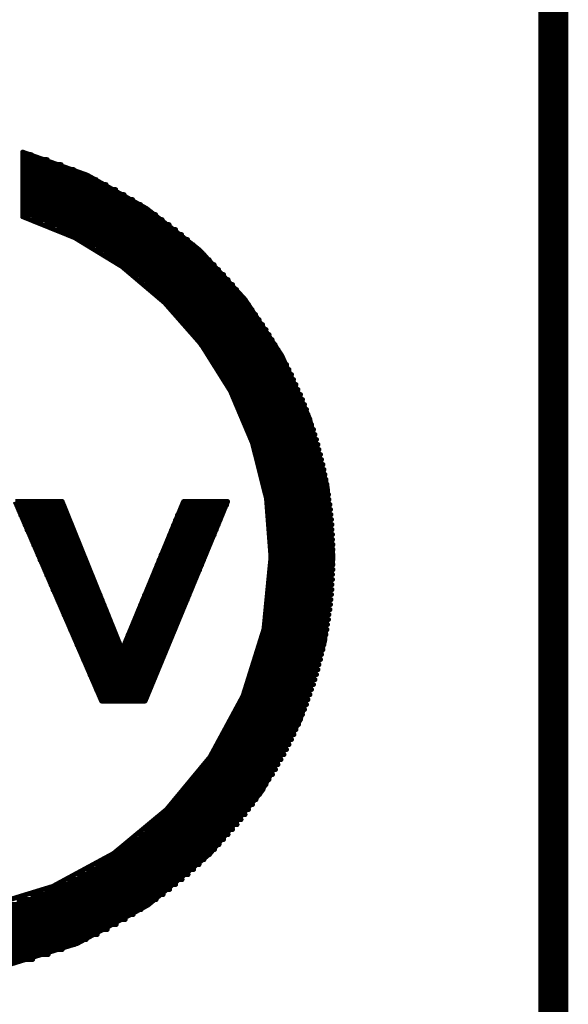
# Model space of a CAD drawing. Extents: x -0.07 to 0.95, y -0.15 to 2.1.
# Tile 10 of 15: x 0.84 to 0.95, y 0.75 to 0.95. Entities that reach past the tile are written whole.
import ezdxf

# ---------------------------------------------------------------- set-up
doc = ezdxf.new("R2010")
doc.units = 0
doc.layers.get('0').update_dxf_attribs({"linetype": 'CONTINUOUS'})
doc.layers.add('gko', color=6, linetype='CONTINUOUS')
doc.layers.add('gto', color=2, linetype='CONTINUOUS')

# ---------------------------------------------------------------- blocks, each defined once
blk = doc.blocks.new('D15')
at = {"const_width": 0.0005}
blk.add_lwpolyline([(-0.00025, 0, 1), (0.00025, 0, 1)], format="xyb", close=True, dxfattribs=at)

msp = doc.modelspace()

# ---------------------------------------------------------------- linework, layer by layer
at = {"layer": 'gko', "color": 6, "const_width": 0.006}
msp.add_lwpolyline([(0.95, -0.05), (0.95, 2.01)], dxfattribs=at)
at = {"layer": 'gto', "color": 2, "const_width": 0.001}
for points in [[(0.8438, 0.9239), (0.8567, 0.9193)], [(0.8438, 0.911), (0.8438, 0.9239)], [(0.8438, 0.9234), (0.8455, 0.9234)], [(0.8438, 0.9224), (0.8487, 0.9224)], [(0.8438, 0.9214), (0.8515, 0.9214)], [(0.8438, 0.9204), (0.854, 0.9204)], [(0.8438, 0.9194), (0.8563, 0.9194)], [(0.8438, 0.9184), (0.8585, 0.9184)], [(0.8567, 0.9193), (0.8686, 0.9126)], [(0.8438, 0.9174), (0.8605, 0.9174)], [(0.8438, 0.9164), (0.8624, 0.9164)], [(0.8438, 0.9154), (0.8641, 0.9154)], [(0.8438, 0.9144), (0.8658, 0.9144)], [(0.8438, 0.9134), (0.8674, 0.9134)], [(0.8438, 0.9124), (0.8689, 0.9124)], [(0.8686, 0.9126), (0.8792, 0.9043)], [(0.8438, 0.9114), (0.8704, 0.9114)], [(0.8438, 0.911), (0.8542, 0.9068)], [(0.8456, 0.9104), (0.8717, 0.9104)], [(0.8483, 0.9094), (0.8731, 0.9094)], [(0.8507, 0.9084), (0.8744, 0.9084)], [(0.8529, 0.9074), (0.8756, 0.9074)], [(0.8542, 0.9068), (0.8637, 0.901)], [(0.8549, 0.9064), (0.8768, 0.9064)], [(0.8567, 0.9054), (0.8779, 0.9054)], [(0.8585, 0.9044), (0.879, 0.9044)], [(0.8792, 0.9043), (0.8883, 0.8944)], [(0.8601, 0.9034), (0.8801, 0.9034)], [(0.8616, 0.9024), (0.8811, 0.9024)], [(0.8631, 0.9014), (0.8821, 0.9014)], [(0.8637, 0.901), (0.8722, 0.8938)], [(0.8645, 0.9004), (0.883, 0.9004)], [(0.8658, 0.8994), (0.884, 0.8994)], [(0.8671, 0.8984), (0.8849, 0.8984)], [(0.8683, 0.8974), (0.8858, 0.8974)], [(0.8694, 0.8964), (0.8866, 0.8964)], [(0.8705, 0.8954), (0.8874, 0.8954)], [(0.8716, 0.8944), (0.8882, 0.8944)], [(0.8722, 0.8938), (0.8795, 0.8855)], [(0.8883, 0.8944), (0.8957, 0.8831)], [(0.8726, 0.8934), (0.889, 0.8934)], [(0.8736, 0.8924), (0.8897, 0.8924)], [(0.8745, 0.8914), (0.8904, 0.8914)], [(0.8754, 0.8904), (0.8911, 0.8904)], [(0.8763, 0.8894), (0.8918, 0.8894)], [(0.8772, 0.8884), (0.8925, 0.8884)], [(0.878, 0.8874), (0.8931, 0.8874)], [(0.8788, 0.8864), (0.8937, 0.8864)], [(0.8795, 0.8855), (0.8854, 0.8761)], [(0.8795, 0.8854), (0.8943, 0.8854)], [(0.8802, 0.8844), (0.8949, 0.8844)], [(0.8809, 0.8834), (0.8955, 0.8834)], [(0.8816, 0.8824), (0.896, 0.8824)], [(0.8957, 0.8831), (0.9012, 0.8706)], [(0.8823, 0.8814), (0.8966, 0.8814)], [(0.8829, 0.8804), (0.8971, 0.8804)], [(0.8835, 0.8794), (0.8976, 0.8794)], [(0.8841, 0.8784), (0.898, 0.8784)], [(0.8847, 0.8774), (0.8985, 0.8774)], [(0.8852, 0.8764), (0.8989, 0.8764)], [(0.8854, 0.8761), (0.8898, 0.8657)], [(0.8857, 0.8754), (0.8994, 0.8754)], [(0.8862, 0.8744), (0.8998, 0.8744)], [(0.8867, 0.8734), (0.9002, 0.8734)], [(0.8872, 0.8724), (0.9006, 0.8724)], [(0.8876, 0.8714), (0.9009, 0.8714)], [(0.888, 0.8704), (0.9013, 0.8704)], [(0.9012, 0.8706), (0.9047, 0.8571)], [(0.8885, 0.8694), (0.9016, 0.8694)], [(0.8888, 0.8684), (0.902, 0.8684)], [(0.8892, 0.8674), (0.9023, 0.8674)], [(0.8896, 0.8664), (0.9026, 0.8664)], [(0.8898, 0.8657), (0.8926, 0.8546)], [(0.8899, 0.8654), (0.9029, 0.8654)], [(0.8902, 0.8644), (0.9031, 0.8644)], [(0.8905, 0.8634), (0.9034, 0.8634)], [(0.8908, 0.8624), (0.9036, 0.8624)], [(0.8911, 0.8614), (0.9039, 0.8614)], [(0.8914, 0.8604), (0.9041, 0.8604)], [(0.8916, 0.8594), (0.9043, 0.8594)], [(0.8918, 0.8584), (0.9045, 0.8584)], [(0.8921, 0.8574), (0.9047, 0.8574)], [(0.8923, 0.8564), (0.9048, 0.8564)], [(0.9047, 0.8571), (0.9059, 0.8429)], [(0.8924, 0.8554), (0.905, 0.8554)], [(0.8926, 0.8546), (0.8935, 0.8429)], [(0.8926, 0.8544), (0.9051, 0.8544)], [(0.8423, 0.854), (0.8596, 0.8141)], [(0.8423, 0.854), (0.8517, 0.854)], [(0.8426, 0.8533), (0.852, 0.8533)], [(0.8517, 0.854), (0.8637, 0.8243)], [(0.8637, 0.8243), (0.876, 0.854)], [(0.8683, 0.8141), (0.8848, 0.854)], [(0.8757, 0.8533), (0.8846, 0.8533)], [(0.876, 0.854), (0.8848, 0.854)], [(0.8928, 0.8534), (0.9053, 0.8534)], [(0.843, 0.8523), (0.8524, 0.8523)], [(0.8434, 0.8513), (0.8528, 0.8513)], [(0.8748, 0.8513), (0.8837, 0.8513)], [(0.8753, 0.8523), (0.8841, 0.8523)], [(0.8929, 0.8524), (0.9054, 0.8524)], [(0.893, 0.8514), (0.9055, 0.8514)], [(0.8439, 0.8503), (0.8532, 0.8503)], [(0.8443, 0.8493), (0.8536, 0.8493)], [(0.874, 0.8493), (0.8829, 0.8493)], [(0.8744, 0.8503), (0.8833, 0.8503)], [(0.8931, 0.8504), (0.9056, 0.8504)], [(0.8932, 0.8494), (0.9057, 0.8494)], [(0.8447, 0.8483), (0.854, 0.8483)], [(0.8452, 0.8473), (0.8544, 0.8473)], [(0.8732, 0.8473), (0.8821, 0.8473)], [(0.8736, 0.8483), (0.8825, 0.8483)], [(0.8933, 0.8484), (0.9057, 0.8484)], [(0.8934, 0.8474), (0.9058, 0.8474)], [(0.8456, 0.8463), (0.8548, 0.8463)], [(0.846, 0.8453), (0.8552, 0.8453)], [(0.8724, 0.8453), (0.8812, 0.8453)], [(0.8728, 0.8463), (0.8816, 0.8463)], [(0.8934, 0.8464), (0.9058, 0.8464)], [(0.8935, 0.8454), (0.9059, 0.8454)], [(0.8465, 0.8443), (0.8556, 0.8443)], [(0.8469, 0.8433), (0.856, 0.8433)], [(0.8715, 0.8433), (0.8804, 0.8433)], [(0.872, 0.8443), (0.8808, 0.8443)], [(0.8921, 0.8285), (0.8935, 0.8429)], [(0.8935, 0.8444), (0.9059, 0.8444)], [(0.8935, 0.8434), (0.9059, 0.8434)], [(0.9042, 0.826), (0.9059, 0.8429)], [(0.8473, 0.8423), (0.8564, 0.8423)], [(0.8478, 0.8413), (0.8568, 0.8413)], [(0.8707, 0.8413), (0.8796, 0.8413)], [(0.8711, 0.8423), (0.88, 0.8423)], [(0.8935, 0.8424), (0.9059, 0.8424)], [(0.8935, 0.8414), (0.9059, 0.8414)], [(0.8482, 0.8403), (0.8572, 0.8403)], [(0.8486, 0.8393), (0.8576, 0.8393)], [(0.8699, 0.8393), (0.8787, 0.8393)], [(0.8703, 0.8403), (0.8792, 0.8403)], [(0.8934, 0.8394), (0.9058, 0.8394)], [(0.8935, 0.8404), (0.9059, 0.8404)], [(0.8491, 0.8383), (0.858, 0.8383)], [(0.8495, 0.8373), (0.8584, 0.8373)], [(0.8691, 0.8373), (0.8779, 0.8373)], [(0.8695, 0.8383), (0.8783, 0.8383)], [(0.8933, 0.8374), (0.9057, 0.8374)], [(0.8934, 0.8384), (0.9058, 0.8384)], [(0.8499, 0.8363), (0.8588, 0.8363)], [(0.8504, 0.8353), (0.8593, 0.8353)], [(0.8682, 0.8353), (0.8771, 0.8353)], [(0.8687, 0.8363), (0.8775, 0.8363)], [(0.8931, 0.8354), (0.9056, 0.8354)], [(0.8932, 0.8364), (0.9057, 0.8364)], [(0.8508, 0.8343), (0.8597, 0.8343)], [(0.8513, 0.8333), (0.8601, 0.8333)], [(0.8674, 0.8333), (0.8762, 0.8333)], [(0.8678, 0.8343), (0.8767, 0.8343)], [(0.8929, 0.8334), (0.9054, 0.8334)], [(0.893, 0.8344), (0.9055, 0.8344)], [(0.8517, 0.8323), (0.8605, 0.8323)], [(0.8521, 0.8313), (0.8609, 0.8313)], [(0.8666, 0.8313), (0.8754, 0.8313)], [(0.867, 0.8323), (0.8758, 0.8323)], [(0.8926, 0.8314), (0.9051, 0.8314)], [(0.8928, 0.8324), (0.9053, 0.8324)], [(0.8526, 0.8303), (0.8613, 0.8303)], [(0.853, 0.8293), (0.8617, 0.8293)], [(0.8658, 0.8293), (0.8746, 0.8293)], [(0.8662, 0.8303), (0.875, 0.8303)], [(0.8923, 0.8294), (0.9048, 0.8294)], [(0.8924, 0.8304), (0.905, 0.8304)], [(0.8534, 0.8283), (0.8621, 0.8283)], [(0.8539, 0.8273), (0.8625, 0.8273)], [(0.8649, 0.8273), (0.8737, 0.8273)], [(0.8654, 0.8283), (0.8742, 0.8283)], [(0.8879, 0.8151), (0.8921, 0.8285)], [(0.8918, 0.8274), (0.9045, 0.8274)], [(0.8921, 0.8284), (0.9047, 0.8284)], [(0.8543, 0.8263), (0.8629, 0.8263)], [(0.8547, 0.8253), (0.8633, 0.8253)], [(0.8641, 0.8253), (0.8729, 0.8253)], [(0.8645, 0.8263), (0.8733, 0.8263)], [(0.8914, 0.8254), (0.9041, 0.8254)], [(0.8916, 0.8264), (0.9043, 0.8264)], [(0.8993, 0.8103), (0.9042, 0.826)], [(0.8552, 0.8243), (0.8637, 0.8243)], [(0.8556, 0.8233), (0.8721, 0.8233)], [(0.8637, 0.8243), (0.8725, 0.8243)], [(0.8908, 0.8234), (0.9036, 0.8234)], [(0.8911, 0.8244), (0.9039, 0.8244)], [(0.856, 0.8223), (0.8717, 0.8223)], [(0.8565, 0.8213), (0.8712, 0.8213)], [(0.8902, 0.8214), (0.9031, 0.8214)], [(0.8905, 0.8224), (0.9034, 0.8224)], [(0.8569, 0.8203), (0.8708, 0.8203)], [(0.8573, 0.8193), (0.8704, 0.8193)], [(0.8896, 0.8194), (0.9026, 0.8194)], [(0.8899, 0.8204), (0.9029, 0.8204)], [(0.8578, 0.8183), (0.87, 0.8183)], [(0.8582, 0.8173), (0.8696, 0.8173)], [(0.8888, 0.8174), (0.902, 0.8174)], [(0.8892, 0.8184), (0.9023, 0.8184)], [(0.8586, 0.8163), (0.8692, 0.8163)], [(0.8591, 0.8153), (0.8688, 0.8153)], [(0.8813, 0.8029), (0.8879, 0.8151)], [(0.888, 0.8154), (0.9013, 0.8154)], [(0.8885, 0.8164), (0.9016, 0.8164)], [(0.8595, 0.8143), (0.8683, 0.8143)], [(0.8596, 0.8141), (0.8683, 0.8141)], [(0.8872, 0.8134), (0.9006, 0.8134)], [(0.8876, 0.8144), (0.9009, 0.8144)], [(0.8862, 0.8114), (0.8998, 0.8114)], [(0.8867, 0.8124), (0.9002, 0.8124)], [(0.8852, 0.8094), (0.899, 0.8094)], [(0.8857, 0.8104), (0.8994, 0.8104)], [(0.8916, 0.796), (0.8993, 0.8103)], [(0.8841, 0.8074), (0.8981, 0.8074)], [(0.8847, 0.8084), (0.8985, 0.8084)], [(0.8829, 0.8054), (0.8971, 0.8054)], [(0.8835, 0.8064), (0.8976, 0.8064)], [(0.8816, 0.8034), (0.8961, 0.8034)], [(0.8823, 0.8044), (0.8966, 0.8044)], [(0.8726, 0.7924), (0.8813, 0.8029)], [(0.8803, 0.8014), (0.8949, 0.8014)], [(0.881, 0.8024), (0.8955, 0.8024)], [(0.8788, 0.7994), (0.8938, 0.7994)], [(0.8795, 0.8004), (0.8944, 0.8004)], [(0.8772, 0.7974), (0.8925, 0.7974)], [(0.878, 0.7984), (0.8931, 0.7984)], [(0.8755, 0.7954), (0.8912, 0.7954)], [(0.8763, 0.7964), (0.8919, 0.7964)], [(0.8813, 0.7836), (0.8916, 0.796)], [(0.8736, 0.7934), (0.8898, 0.7934)], [(0.8745, 0.7944), (0.8905, 0.7944)], [(0.862, 0.7836), (0.8726, 0.7924)], [(0.8716, 0.7914), (0.8883, 0.7914)], [(0.8726, 0.7924), (0.889, 0.7924)], [(0.8694, 0.7894), (0.8867, 0.7894)], [(0.8705, 0.7904), (0.8875, 0.7904)], [(0.8671, 0.7874), (0.8849, 0.7874)], [(0.8683, 0.7884), (0.8858, 0.7884)], [(0.8658, 0.7864), (0.884, 0.7864)], [(0.8498, 0.777), (0.862, 0.7836)], [(0.8631, 0.7844), (0.8822, 0.7844)], [(0.8645, 0.7854), (0.8831, 0.7854)], [(0.8689, 0.7733), (0.8813, 0.7836)], [(0.8601, 0.7824), (0.8801, 0.7824)], [(0.8617, 0.7834), (0.8812, 0.7834)], [(0.8567, 0.7804), (0.878, 0.7804)], [(0.8585, 0.7814), (0.8791, 0.7814)], [(0.8529, 0.7784), (0.8757, 0.7784)], [(0.8549, 0.7794), (0.8769, 0.7794)], [(0.8364, 0.7729), (0.8498, 0.777)], [(0.8483, 0.7764), (0.8732, 0.7764)], [(0.8507, 0.7774), (0.8744, 0.7774)], [(0.8426, 0.7744), (0.8705, 0.7744)], [(0.8456, 0.7754), (0.8719, 0.7754)], [(0.834, 0.7724), (0.8675, 0.7724)], [(0.8389, 0.7734), (0.869, 0.7734)], [(0.8547, 0.7656), (0.8689, 0.7733)], [(0.7797, 0.7704), (0.8643, 0.7704)], [(0.8238, 0.7714), (0.8659, 0.7714)], [(0.7815, 0.7694), (0.8625, 0.7694)], [(0.7833, 0.7684), (0.8607, 0.7684)], [(0.7853, 0.7674), (0.8587, 0.7674)], [(0.7874, 0.7664), (0.8565, 0.7664)], [(0.7898, 0.7654), (0.8542, 0.7654)], [(0.7923, 0.7644), (0.8517, 0.7644)], [(0.8389, 0.7607), (0.8547, 0.7656)], [(0.7951, 0.7634), (0.8489, 0.7634)], [(0.7982, 0.7624), (0.8458, 0.7624)]]:
    msp.add_lwpolyline(points, dxfattribs=at)

# ---------------------------------------------------------------- block references
at = {"layer": 'gto'}
for p in [(0.8438, 0.9239), (0.8438, 0.9239), (0.8438, 0.9234), (0.8455, 0.9234), (0.8438, 0.9224), (0.8438, 0.9214), (0.8487, 0.9224), (0.8515, 0.9214), (0.8438, 0.9204), (0.8438, 0.9194), (0.854, 0.9204), (0.8563, 0.9194), (0.8438, 0.9184), (0.8567, 0.9193), (0.8585, 0.9184), (0.8438, 0.9174), (0.8438, 0.9164), (0.8605, 0.9174), (0.8624, 0.9164), (0.8438, 0.9154), (0.8438, 0.9144), (0.8641, 0.9154), (0.8658, 0.9144), (0.8438, 0.9134), (0.8438, 0.9124), (0.8674, 0.9134), (0.8686, 0.9126), (0.8686, 0.9126), (0.8689, 0.9124), (0.8438, 0.9114), (0.8438, 0.911), (0.8438, 0.911), (0.8456, 0.9104), (0.8704, 0.9114), (0.8717, 0.9104), (0.8483, 0.9094), (0.8507, 0.9084), (0.8731, 0.9094), (0.8744, 0.9084), (0.8529, 0.9074), (0.8542, 0.9068), (0.8542, 0.9068), (0.8549, 0.9064), (0.8756, 0.9074), (0.8768, 0.9064), (0.8567, 0.9054), (0.8585, 0.9044), (0.8779, 0.9054), (0.879, 0.9044), (0.8792, 0.9043), (0.8601, 0.9034), (0.8616, 0.9024), (0.8801, 0.9034), (0.8811, 0.9024), (0.8631, 0.9014), (0.8637, 0.901), (0.8637, 0.901), (0.8645, 0.9004), (0.8821, 0.9014), (0.883, 0.9004), (0.8658, 0.8994), (0.8671, 0.8984), (0.884, 0.8994), (0.8849, 0.8984), (0.8683, 0.8974), (0.8694, 0.8964), (0.8858, 0.8974), (0.8866, 0.8964), (0.8705, 0.8954), (0.8716, 0.8944), (0.8722, 0.8938), (0.8722, 0.8938), (0.8874, 0.8954), (0.8882, 0.8944), (0.8883, 0.8944), (0.8726, 0.8934), (0.8736, 0.8924), (0.889, 0.8934), (0.8897, 0.8924), (0.8745, 0.8914), (0.8754, 0.8904), (0.8904, 0.8914), (0.8911, 0.8904), (0.8763, 0.8894), (0.8772, 0.8884), (0.8918, 0.8894), (0.8925, 0.8884), (0.878, 0.8874), (0.8788, 0.8864), (0.8931, 0.8874), (0.8937, 0.8864), (0.8795, 0.8855), (0.8795, 0.8855), (0.8795, 0.8854), (0.8802, 0.8844), (0.8943, 0.8854), (0.8949, 0.8844), (0.8809, 0.8834), (0.8816, 0.8824), (0.8955, 0.8834), (0.8957, 0.8831), (0.896, 0.8824), (0.8823, 0.8814), (0.8829, 0.8804), (0.8966, 0.8814), (0.8971, 0.8804), (0.8835, 0.8794), (0.8841, 0.8784), (0.8976, 0.8794), (0.898, 0.8784), (0.8847, 0.8774), (0.8852, 0.8764), (0.8854, 0.8761), (0.8854, 0.8761), (0.8985, 0.8774), (0.8989, 0.8764), (0.8857, 0.8754), (0.8862, 0.8744), (0.8994, 0.8754), (0.8998, 0.8744), (0.8867, 0.8734), (0.8872, 0.8724), (0.9002, 0.8734), (0.9006, 0.8724), (0.8876, 0.8714), (0.888, 0.8704), (0.9009, 0.8714), (0.9012, 0.8706), (0.9012, 0.8706), (0.9013, 0.8704), (0.8885, 0.8694), (0.8888, 0.8684), (0.9016, 0.8694), (0.902, 0.8684), (0.8892, 0.8674), (0.8896, 0.8664), (0.9023, 0.8674), (0.9026, 0.8664), (0.8898, 0.8657), (0.8898, 0.8657), (0.8899, 0.8654), (0.8902, 0.8644), (0.9029, 0.8654), (0.9031, 0.8644), (0.8905, 0.8634), (0.8908, 0.8624), (0.9034, 0.8634), (0.9036, 0.8624), (0.8911, 0.8614), (0.8914, 0.8604), (0.9039, 0.8614), (0.9041, 0.8604), (0.8916, 0.8594), (0.8918, 0.8584), (0.9043, 0.8594), (0.9045, 0.8584), (0.8921, 0.8574), (0.8923, 0.8564), (0.9047, 0.8574), (0.9047, 0.8571), (0.9047, 0.8571), (0.9048, 0.8564), (0.8924, 0.8554), (0.8926, 0.8546), (0.8926, 0.8546), (0.8926, 0.8544), (0.905, 0.8554), (0.9051, 0.8544), (0.8517, 0.854), (0.8517, 0.854), (0.852, 0.8533), (0.8757, 0.8533), (0.876, 0.854), (0.876, 0.854), (0.8846, 0.8533), (0.8848, 0.854), (0.8848, 0.854), (0.8928, 0.8534), (0.9053, 0.8534), (0.843, 0.8523), (0.8434, 0.8513), (0.8524, 0.8523), (0.8528, 0.8513), (0.8748, 0.8513), (0.8753, 0.8523), (0.8837, 0.8513), (0.8841, 0.8523), (0.8929, 0.8524), (0.893, 0.8514), (0.9054, 0.8524), (0.9055, 0.8514), (0.8439, 0.8503), (0.8443, 0.8493), (0.8532, 0.8503), (0.8536, 0.8493), (0.874, 0.8493), (0.8744, 0.8503), (0.8829, 0.8493), (0.8833, 0.8503), (0.8931, 0.8504), (0.8932, 0.8494), (0.9056, 0.8504), (0.9057, 0.8494), (0.8447, 0.8483), (0.8452, 0.8473), (0.854, 0.8483), (0.8544, 0.8473), (0.8732, 0.8473), (0.8736, 0.8483), (0.8821, 0.8473), (0.8825, 0.8483), (0.8933, 0.8484), (0.8934, 0.8474), (0.9057, 0.8484), (0.9058, 0.8474), (0.8456, 0.8463), (0.846, 0.8453), (0.8548, 0.8463), (0.8552, 0.8453), (0.8724, 0.8453), (0.8728, 0.8463), (0.8812, 0.8453), (0.8816, 0.8463), (0.8934, 0.8464), (0.8935, 0.8454), (0.9058, 0.8464), (0.9059, 0.8454), (0.8465, 0.8443), (0.8469, 0.8433), (0.8556, 0.8443), (0.856, 0.8433), (0.8715, 0.8433), (0.872, 0.8443), (0.8804, 0.8433), (0.8808, 0.8443), (0.8935, 0.8444), (0.8935, 0.8434), (0.8935, 0.8429), (0.8935, 0.8429), (0.9059, 0.8444), (0.9059, 0.8434), (0.9059, 0.8429), (0.9059, 0.8429), (0.8473, 0.8423), (0.8478, 0.8413), (0.8564, 0.8423), (0.8568, 0.8413), (0.8707, 0.8413), (0.8711, 0.8423), (0.8796, 0.8413), (0.88, 0.8423), (0.8935, 0.8424), (0.8935, 0.8414), (0.9059, 0.8424), (0.9059, 0.8414), (0.8482, 0.8403), (0.8486, 0.8393), (0.8572, 0.8403), (0.8576, 0.8393), (0.8699, 0.8393), (0.8703, 0.8403), (0.8787, 0.8393), (0.8792, 0.8403), (0.8934, 0.8394), (0.8935, 0.8404), (0.9058, 0.8394), (0.9059, 0.8404), (0.8491, 0.8383), (0.8495, 0.8373), (0.858, 0.8383), (0.8584, 0.8373), (0.8691, 0.8373), (0.8695, 0.8383), (0.8779, 0.8373), (0.8783, 0.8383), (0.8933, 0.8374), (0.8934, 0.8384), (0.9057, 0.8374), (0.9058, 0.8384), (0.8499, 0.8363), (0.8504, 0.8353), (0.8588, 0.8363), (0.8593, 0.8353), (0.8682, 0.8353), (0.8687, 0.8363), (0.8771, 0.8353), (0.8775, 0.8363), (0.8931, 0.8354), (0.8932, 0.8364), (0.9056, 0.8354), (0.9057, 0.8364), (0.8508, 0.8343), (0.8513, 0.8333), (0.8597, 0.8343), (0.8601, 0.8333), (0.8674, 0.8333), (0.8678, 0.8343), (0.8762, 0.8333), (0.8767, 0.8343), (0.8929, 0.8334), (0.893, 0.8344), (0.9054, 0.8334), (0.9055, 0.8344), (0.8517, 0.8323), (0.8521, 0.8313), (0.8605, 0.8323), (0.8609, 0.8313), (0.8666, 0.8313), (0.867, 0.8323), (0.8754, 0.8313), (0.8758, 0.8323), (0.8926, 0.8314), (0.8928, 0.8324), (0.9051, 0.8314), (0.9053, 0.8324), (0.8526, 0.8303), (0.853, 0.8293), (0.8613, 0.8303), (0.8617, 0.8293), (0.8658, 0.8293), (0.8662, 0.8303), (0.8746, 0.8293), (0.875, 0.8303), (0.8923, 0.8294), (0.8924, 0.8304), (0.9048, 0.8294), (0.905, 0.8304), (0.8534, 0.8283), (0.8539, 0.8273), (0.8621, 0.8283), (0.8625, 0.8273), (0.8649, 0.8273), (0.8654, 0.8283), (0.8737, 0.8273), (0.8742, 0.8283), (0.8918, 0.8274), (0.8921, 0.8285), (0.8921, 0.8285), (0.8921, 0.8284), (0.9045, 0.8274), (0.9047, 0.8284), (0.8543, 0.8263), (0.8547, 0.8253), (0.8629, 0.8263), (0.8633, 0.8253), (0.8641, 0.8253), (0.8645, 0.8263), (0.8729, 0.8253), (0.8733, 0.8263), (0.8914, 0.8254), (0.8916, 0.8264), (0.9041, 0.8254), (0.9042, 0.826), (0.9042, 0.826), (0.9043, 0.8264), (0.8552, 0.8243), (0.8556, 0.8233), (0.8637, 0.8243), (0.8637, 0.8243), (0.8637, 0.8243), (0.8637, 0.8243), (0.8721, 0.8233), (0.8725, 0.8243), (0.8908, 0.8234), (0.8911, 0.8244), (0.9036, 0.8234), (0.9039, 0.8244), (0.856, 0.8223), (0.8565, 0.8213), (0.8712, 0.8213), (0.8717, 0.8223), (0.8902, 0.8214), (0.8905, 0.8224), (0.9031, 0.8214), (0.9034, 0.8224), (0.8569, 0.8203), (0.8573, 0.8193), (0.8704, 0.8193), (0.8708, 0.8203), (0.8896, 0.8194), (0.8899, 0.8204), (0.9026, 0.8194), (0.9029, 0.8204), (0.8578, 0.8183), (0.8582, 0.8173), (0.8696, 0.8173), (0.87, 0.8183), (0.8888, 0.8174), (0.8892, 0.8184), (0.902, 0.8174), (0.9023, 0.8184), (0.8586, 0.8163), (0.8591, 0.8153), (0.8688, 0.8153), (0.8692, 0.8163), (0.8879, 0.8151), (0.888, 0.8154), (0.8885, 0.8164), (0.9013, 0.8154), (0.9016, 0.8164), (0.8595, 0.8143), (0.8596, 0.8141), (0.8596, 0.8141), (0.8683, 0.8143), (0.8683, 0.8141), (0.8683, 0.8141), (0.8872, 0.8134), (0.8876, 0.8144), (0.9006, 0.8134), (0.9009, 0.8144), (0.8862, 0.8114), (0.8867, 0.8124), (0.8998, 0.8114), (0.9002, 0.8124), (0.8852, 0.8094), (0.8857, 0.8104), (0.899, 0.8094), (0.8993, 0.8103), (0.8993, 0.8103), (0.8994, 0.8104), (0.8841, 0.8074), (0.8847, 0.8084), (0.8981, 0.8074), (0.8985, 0.8084), (0.8829, 0.8054), (0.8835, 0.8064), (0.8971, 0.8054), (0.8976, 0.8064), (0.8816, 0.8034), (0.8823, 0.8044), (0.8961, 0.8034), (0.8966, 0.8044), (0.8803, 0.8014), (0.881, 0.8024), (0.8813, 0.8029), (0.8949, 0.8014), (0.8955, 0.8024), (0.8788, 0.7994), (0.8795, 0.8004), (0.8938, 0.7994), (0.8944, 0.8004), (0.8772, 0.7974), (0.878, 0.7984), (0.8925, 0.7974), (0.8931, 0.7984), (0.8755, 0.7954), (0.8763, 0.7964), (0.8912, 0.7954), (0.8916, 0.796), (0.8916, 0.796), (0.8919, 0.7964), (0.8736, 0.7934), (0.8745, 0.7944), (0.8898, 0.7934), (0.8905, 0.7944), (0.8716, 0.7914), (0.8726, 0.7924), (0.8726, 0.7924), (0.8883, 0.7914), (0.889, 0.7924), (0.8694, 0.7894), (0.8705, 0.7904), (0.8867, 0.7894), (0.8875, 0.7904), (0.8671, 0.7874), (0.8683, 0.7884), (0.8849, 0.7874), (0.8858, 0.7884), (0.8658, 0.7864), (0.884, 0.7864), (0.862, 0.7836), (0.8631, 0.7844), (0.8645, 0.7854), (0.8813, 0.7836), (0.8813, 0.7836), (0.8822, 0.7844), (0.8831, 0.7854), (0.8601, 0.7824), (0.8617, 0.7834), (0.8801, 0.7824), (0.8812, 0.7834), (0.8567, 0.7804), (0.8585, 0.7814), (0.878, 0.7804), (0.8791, 0.7814), (0.8529, 0.7784), (0.8549, 0.7794), (0.8757, 0.7784), (0.8769, 0.7794), (0.8483, 0.7764), (0.8498, 0.777), (0.8507, 0.7774), (0.8732, 0.7764), (0.8744, 0.7774), (0.8456, 0.7754), (0.8705, 0.7744), (0.8719, 0.7754), (0.8675, 0.7724), (0.8689, 0.7733), (0.8689, 0.7733), (0.869, 0.7734), (0.8643, 0.7704), (0.8659, 0.7714), (0.8607, 0.7684), (0.8625, 0.7694), (0.8565, 0.7664), (0.8587, 0.7674), (0.8517, 0.7644), (0.8542, 0.7654), (0.8547, 0.7656), (0.8547, 0.7656), (0.8458, 0.7624), (0.8489, 0.7634)]:
    msp.add_blockref('D15', p, dxfattribs=at)

doc.saveas('drawing.dxf')
